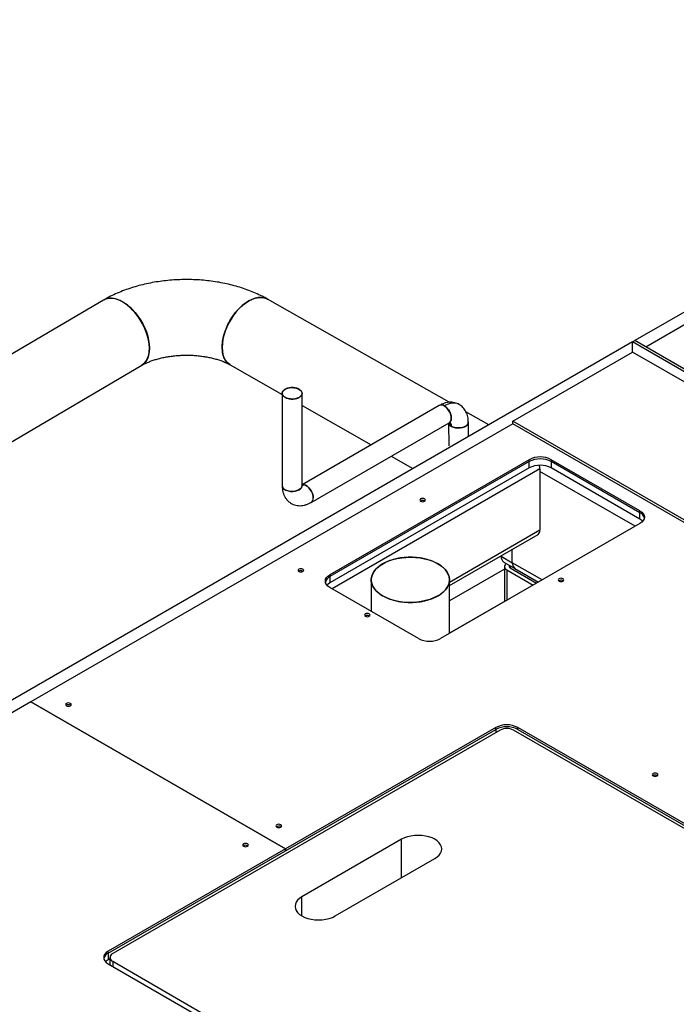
# Model space of a CAD drawing. Header units: millimetres. Extents: x 5 to 589, y 5 to 415.
# Tile 71 of 96: x 471 to 481, y 234 to 250. Entities that reach past the tile are written whole.
import ezdxf

# ---------------------------------------------------------------- set-up
doc = ezdxf.new("R2010")
doc.units = ezdxf.units.MM
doc.layers.add('TRAIT-FORT', color=4, linetype='Continuous', lineweight=25)

msp = doc.modelspace()

# ---------------------------------------------------------------- linework, layer by layer
at = {"layer": 'TRAIT-FORT', "color": 4, "linetype": 'Continuous', "lineweight": 25}
for p, q in [((489.97644, 250.08907), (480.91843, 244.86)), ((487.44835, 248.83358), (480.74179, 244.96196)), ((472.25896, 245.61035), (453.8941, 234.81498)), ((472.27172, 245.61523), (472.26028, 245.61113)), ((472.27235, 245.61568), (472.26034, 245.61114)), ((474.86768, 245.62898), (474.87876, 245.62496)), ((474.86785, 245.62885), (474.87889, 245.62485)), ((477.78061, 243.97682), (474.87832, 245.62533)), ((480.70627, 244.94145), (466.76602, 236.89392)), ((480.70627, 244.94165), (480.74162, 244.96206)), ((483.30312, 243.44252), (480.70627, 244.94165)), ((480.70627, 244.77835), (480.70627, 244.94165)), ((483.31354, 243.47733), (480.74162, 244.96206)), ((478.79708, 243.67619), (480.70627, 244.77835)), ((483.30312, 243.27922), (480.70627, 244.77835)), ((474.28068, 244.5761), (474.25038, 244.6016)), ((474.28097, 244.57594), (474.25085, 244.60128)), ((454.50599, 233.774), (472.86813, 244.56777)), ((472.87009, 244.56912), (472.87885, 244.57675)), ((472.87013, 244.56911), (472.87951, 244.57706)), ((474.28223, 244.57522), (475.11171, 244.10407)), ((475.11171, 244.12062), (475.11171, 242.64473)), ((475.42921, 242.64473), (475.42921, 244.12062)), ((477.62105, 243.92616), (475.42921, 242.66046)), ((475.42921, 243.92373), (476.53205, 243.29731)), ((478.41303, 243.6176), (478.04698, 243.82552)), ((475.57432, 242.37762), (477.77983, 243.65121)), ((477.76829, 243.64455), (477.7711, 243.28097)), ((478.08746, 243.42965), (478.08568, 243.65913)), ((481.56717, 242.07706), (478.79708, 243.67619)), ((478.79708, 243.63537), (478.79708, 243.67619)), ((478.79708, 243.63537), (471.09674, 239.19006)), ((481.56717, 242.03623), (478.79708, 243.63537)), ((479.05611, 243.06034), (475.87413, 241.22342)), ((479.05611, 243.02972), (475.87413, 241.1928)), ((476.85213, 243.1155), (477.20051, 242.91762)), ((479.05611, 243.02972), (479.05611, 243.06034)), ((479.05611, 242.92765), (479.05611, 243.02972)), ((480.82388, 242.24393), (479.40966, 243.06034)), ((479.40966, 243.06034), (479.40966, 243.02972)), ((480.82388, 242.21331), (479.40966, 243.02972)), ((479.40966, 243.02972), (479.40966, 242.92765)), ((479.05611, 242.92765), (475.87413, 241.09073)), ((479.22841, 242.91485), (475.90952, 240.99889)), ((479.22841, 242.91485), (479.22841, 241.935)), ((480.74865, 241.9964), (479.22841, 242.87402)), ((480.82388, 242.11124), (479.40966, 242.92765)), ((477.38645, 242.40262), (477.39099, 242.39956)), ((480.82388, 242.21331), (480.82388, 242.24393)), ((480.82388, 242.11124), (480.82388, 242.21331)), ((480.82388, 242.03983), (477.6419, 240.20291)), ((479.22841, 241.935), (477.78318, 241.10068)), ((477.78318, 241.04994), (479.19734, 241.86632)), ((477.78318, 241.04994), (479.19734, 241.86632)), ((478.78647, 241.41441), (478.78647, 241.62913)), ((478.60969, 241.51646), (478.60969, 241.52708)), ((478.60969, 241.51646), (478.78647, 241.41441)), ((478.66147, 241.3116), (477.78318, 240.80457)), ((478.65112, 241.42489), (478.8279, 241.32284)), ((478.65112, 241.42489), (478.8279, 241.32284)), ((478.66147, 241.35315), (478.66147, 240.7915)), ((478.69808, 241.30213), (479.12204, 241.05738)), ((478.69808, 241.30213), (478.69808, 240.81264)), ((478.75112, 241.36717), (478.75112, 241.33274)), ((478.75112, 241.33274), (479.17507, 241.088)), ((479.26349, 241.13904), (478.78647, 241.41441)), ((478.8279, 241.32284), (479.20489, 241.10521)), ((478.8279, 241.32284), (479.20489, 241.10521)), ((475.44191, 241.28005), (475.44644, 241.277)), ((475.87413, 241.22342), (475.87413, 241.1928)), ((475.87413, 241.1928), (475.87413, 241.09073)), ((476.53318, 241.14087), (476.53318, 240.63886)), ((477.78318, 240.28448), (477.78318, 241.14088)), ((479.59616, 241.12698), (479.60069, 241.12392)), ((477.28834, 240.20291), (475.87413, 241.01932)), ((478.66147, 240.7938), (477.78318, 240.28678)), ((476.50257, 240.5657), (476.5071, 240.56264)), ((471.09674, 239.19006), (466.94265, 236.79195)), ((475.1626, 236.84288), (471.09674, 239.19006)), ((471.09674, 239.19005), (471.09674, 239.19006)), ((471.09674, 239.19006), (475.1626, 236.84288)), ((471.7296, 239.13698), (471.73413, 239.13392)), ((478.52136, 238.78185), (475.1626, 236.84288)), ((478.52136, 238.75123), (478.52136, 238.78185)), ((487.71375, 233.6793), (478.87491, 238.78185)), ((478.87491, 238.75123), (478.87491, 238.78185)), ((472.33412, 235.17942), (478.52131, 238.7512)), ((478.59202, 238.741), (472.40483, 235.16922)), ((475.1626, 236.81226), (478.52136, 238.75123)), ((478.52131, 238.7512), (478.52131, 238.70018)), ((487.64298, 233.63845), (478.80415, 238.741)), ((478.87491, 238.75123), (487.71375, 233.64868)), ((481.09876, 238.01442), (481.1033, 238.01136)), ((475.08835, 237.19801), (475.09289, 237.19496)), ((474.55802, 236.89186), (474.56256, 236.8888)), ((477.0187, 236.99593), (475.42771, 236.07747)), ((477.0187, 236.38362), (477.0187, 236.99593)), ((475.1626, 236.84288), (472.33418, 235.21007)), ((472.33418, 235.17945), (475.1626, 236.81226)), ((475.1626, 236.84288), (475.1626, 236.81226)), ((475.1626, 236.81226), (475.1626, 236.84288)), ((475.1626, 236.81226), (475.1626, 236.81226)), ((475.95804, 235.77132), (477.54903, 236.68978)), ((475.42771, 235.77132), (475.42771, 236.07747)), ((472.33412, 235.17942), (472.33412, 235.07735)), ((472.33418, 235.17945), (472.33418, 235.21007)), ((472.33412, 235.07735), (472.3609, 235.09281)), ((472.33418, 235.00596), (481.17301, 229.90341)), ((472.3609, 235.10799), (472.3609, 234.99054)), ((472.40483, 235.04675), (481.24367, 229.9442)), ((472.40483, 235.04675), (472.40483, 234.96517))]:
    msp.add_line(p, q, dxfattribs=at)
at = {"layer": 'TRAIT-FORT', "color": 4, "linetype": 'Continuous', "lineweight": 25, "flags": 128}
for points in [[(472.56102, 245.58059), (472.50959, 245.60671), (472.45896, 245.62531), (472.40988, 245.63609), (472.36307, 245.63891), (472.31919, 245.63372), (472.2789, 245.6206), (472.25896, 245.61035)], [(472.26303, 245.61273), (472.28182, 245.6223), (472.3224, 245.63559), (472.36652, 245.64092), (472.41353, 245.63821), (472.46275, 245.62751), (472.51346, 245.60897), (472.56491, 245.58286), (472.61637, 245.54955), (472.66708, 245.50955), (472.7163, 245.46343), (472.76331, 245.41185), (472.80743, 245.35559), (472.84801, 245.29545), (472.88447, 245.23231), (472.91626, 245.16709), (472.94293, 245.10075), (472.96409, 245.03425), (472.97942, 244.96856), (472.98872, 244.90464), (472.99183, 244.84342), (472.98872, 244.78579), (472.97942, 244.7326), (472.96409, 244.68462), (472.94293, 244.64254), (472.91626, 244.60699), (472.88447, 244.57849), (472.86626, 244.5667)], [(472.87087, 244.56938), (472.88705, 244.57999), (472.91847, 244.60828), (472.94474, 244.6436), (472.96547, 244.68542), (472.98036, 244.73314), (472.98919, 244.78606), (472.99183, 244.84342), (472.98825, 244.90436), (472.97849, 244.96801), (472.96271, 245.03344), (472.94112, 245.09969), (472.91405, 245.1658), (472.88188, 245.2308), (472.8451, 245.29375), (472.80422, 245.35372), (472.75986, 245.40984), (472.71266, 245.4613), (472.6633, 245.50735), (472.61251, 245.5473), (472.56102, 245.58059)], [(474.28241, 244.57511), (474.26312, 244.58752), (474.23096, 244.61623), (474.2039, 244.65201), (474.18232, 244.69432), (474.16654, 244.74256), (474.15679, 244.79601), (474.15321, 244.8539), (474.15586, 244.91539), (474.1647, 244.97957), (474.17959, 245.04551), (474.20033, 245.11225), (474.2266, 245.17882), (474.25803, 245.24425), (474.29416, 245.30758), (474.33445, 245.36788), (474.37833, 245.42429), (474.42515, 245.47597), (474.47423, 245.52217), (474.52486, 245.56222), (474.57629, 245.59554)], [(474.5767, 245.59531), (474.52526, 245.56199), (474.47463, 245.52194), (474.42553, 245.47575), (474.37869, 245.42408), (474.33479, 245.36769), (474.29446, 245.3074), (474.2583, 245.2441), (474.22683, 245.17869), (474.20052, 245.11215), (474.17974, 245.04543), (474.1648, 244.97951), (474.15591, 244.91536), (474.15321, 244.8539), (474.15674, 244.79604), (474.16644, 244.74261), (474.18217, 244.69441), (474.20371, 244.65212), (474.23073, 244.61636), (474.26285, 244.58767), (474.28194, 244.57538)], [(474.57629, 245.59554), (474.62778, 245.62163), (474.67857, 245.64013), (474.72792, 245.65075), (474.77513, 245.65335), (474.81948, 245.64788), (474.86035, 245.63443), (474.87784, 245.6256)], [(474.87832, 245.62533), (474.86066, 245.63426), (474.81982, 245.64769), (474.77549, 245.65315), (474.72831, 245.65054), (474.67896, 245.6399), (474.62818, 245.6214), (474.5767, 245.59531)], [(475.38271, 244.05582), (475.35258, 244.0422), (475.31768, 244.03313), (475.28004, 244.02915), (475.24184, 244.03048), (475.2053, 244.03705), (475.17255, 244.04848), (475.14549, 244.06411), (475.12569, 244.08301), (475.11431, 244.10411), (475.112, 244.12616), (475.11889, 244.14789), (475.1346, 244.16804), (475.1582, 244.18543), (475.18833, 244.19905), (475.22323, 244.20812), (475.26087, 244.2121), (475.29907, 244.21077), (475.33561, 244.2042), (475.36836, 244.19277), (475.39542, 244.17714), (475.41522, 244.15824), (475.42661, 244.13714), (475.42892, 244.11509), (475.42202, 244.09336), (475.40631, 244.07321), (475.38271, 244.05582)], [(477.93736, 243.94257), (477.92067, 243.95081), (477.88195, 243.962), (477.83958, 243.96436), (477.79442, 243.95784), (477.74738, 243.94258), (477.69943, 243.91889)], [(477.81271, 243.72389), (477.80945, 243.7568), (477.79985, 243.79155), (477.78448, 243.82615), (477.76422, 243.85856), (477.74025, 243.88691), (477.71397, 243.90956), (477.68691, 243.92518), (477.66063, 243.93286), (477.63666, 243.93217), (477.62105, 243.92616)], [(478.03919, 243.59427), (478.00906, 243.58061), (477.97416, 243.57144), (477.93652, 243.5673), (477.89832, 243.56842), (477.86178, 243.57474), (477.82903, 243.5859), (477.80197, 243.60124), (477.78217, 243.61987), (477.77079, 243.64072), (477.76954, 243.64527)], [(477.8147, 243.59309), (477.84483, 243.57975), (477.87973, 243.57095), (477.91737, 243.5672), (477.95557, 243.56872), (477.9921, 243.57543), (478.02485, 243.58693), (478.05191, 243.60255), (478.07171, 243.62139), (478.08309, 243.64235), (478.08568, 243.65948)], [(475.11171, 242.64473), (475.11431, 242.62821), (475.12569, 242.60712), (475.14549, 242.58821), (475.17255, 242.57259), (475.2053, 242.56116), (475.24184, 242.55458), (475.28004, 242.55325), (475.31768, 242.55723), (475.35258, 242.5663), (475.38271, 242.57992)], [(475.4292, 242.64565), (475.42661, 242.62821), (475.41522, 242.60712), (475.39542, 242.58821), (475.36836, 242.57259), (475.33561, 242.56116), (475.29907, 242.55458), (475.26087, 242.55325), (475.22323, 242.55723), (475.18833, 242.5663), (475.1582, 242.57992)], [(475.42761, 242.65769), (475.43116, 242.65858), (475.45512, 242.65928), (475.4814, 242.65159), (475.50846, 242.63597), (475.53474, 242.61332), (475.55871, 242.58497), (475.57897, 242.55256), (475.59434, 242.51797), (475.60394, 242.48321), (475.6072, 242.4503)], [(475.6072, 242.4503), (475.60394, 242.48321), (475.59434, 242.51797), (475.57897, 242.55256), (475.55871, 242.58497), (475.53474, 242.61332), (475.50846, 242.63597), (475.4814, 242.65159), (475.45512, 242.65928), (475.43116, 242.65858), (475.42761, 242.65769)], [(477.32281, 242.3965), (477.33741, 242.39087), (477.35463, 242.38889), (477.37185, 242.39087), (477.38645, 242.3965), (477.39621, 242.40493), (477.39963, 242.41487), (477.39621, 242.42481), (477.38645, 242.43324), (477.37185, 242.43887), (477.35463, 242.44085), (477.33741, 242.43887), (477.32281, 242.43324), (477.31306, 242.42481), (477.30963, 242.41487), (477.31306, 242.40493), (477.32281, 242.3965)], [(480.82388, 242.24393), (480.85497, 242.22206), (480.87807, 242.19711), (480.8923, 242.17004), (480.8971, 242.14188), (480.8923, 242.11373), (480.87807, 242.08665), (480.85497, 242.0617), (480.82388, 242.03983)], [(480.86912, 242.07554), (480.85497, 242.08937), (480.82388, 242.11124)], [(476.71624, 240.88575), (476.66707, 240.91771), (476.6248, 240.95281), (476.59001, 240.99055), (476.5632, 241.0304), (476.54474, 241.0718), (476.5349, 241.11417), (476.5338, 241.15691), (476.54147, 241.19943), (476.55779, 241.24113), (476.58254, 241.28142), (476.61538, 241.31973), (476.65583, 241.35554), (476.70334, 241.38833), (476.75723, 241.41765), (476.81675, 241.44308), (476.88106, 241.46427), (476.94926, 241.48093), (477.02039, 241.4928), (477.09346, 241.49974), (477.16744, 241.50164), (477.24129, 241.49848), (477.31397, 241.49029), (477.38446, 241.4772), (477.45178, 241.45939), (477.51498, 241.43711), (477.57316, 241.41067), (477.62553, 241.38044), (477.67133, 241.34685), (477.70993, 241.31037), (477.74078, 241.27151), (477.76345, 241.23081), (477.77763, 241.18885), (477.78311, 241.14622), (477.77982, 241.10352), (477.7678, 241.06133), (477.74723, 241.02027), (477.71838, 240.9809), (477.68168, 240.94377), (477.63762, 240.90941), (477.58683, 240.8783), (477.53003, 240.85087), (477.468, 240.82752), (477.40163, 240.80857), (477.33184, 240.79428), (477.25961, 240.78485), (477.18596, 240.78043), (477.11191, 240.78106), (477.03852, 240.78674), (476.96681, 240.7974), (476.89778, 240.81288), (476.83241, 240.83296), (476.77161, 240.85736), (476.71624, 240.88575)], [(475.37827, 241.27394), (475.39287, 241.26831), (475.41009, 241.26633), (475.42731, 241.26831), (475.44191, 241.27394), (475.45166, 241.28236), (475.45509, 241.29231), (475.45166, 241.30225), (475.44191, 241.31068), (475.42731, 241.31631), (475.41009, 241.31828), (475.39287, 241.31631), (475.37827, 241.31068), (475.36851, 241.30225), (475.36509, 241.29231), (475.36851, 241.28236), (475.37827, 241.27394)], [(478.74601, 241.37011), (478.7449, 241.36919), (478.74028, 241.3642), (478.73743, 241.35879), (478.73647, 241.35315), (478.73743, 241.34752), (478.74028, 241.34211), (478.7449, 241.33712), (478.75112, 241.33274)], [(475.87413, 241.01932), (475.84304, 241.04119), (475.81994, 241.06614), (475.80571, 241.09322), (475.80091, 241.12137), (475.80571, 241.14953), (475.81994, 241.1766), (475.84304, 241.20155), (475.87413, 241.22342)], [(479.53252, 241.12086), (479.54712, 241.11523), (479.56434, 241.11325), (479.58156, 241.11523), (479.59616, 241.12086), (479.60591, 241.12929), (479.60934, 241.13923), (479.60591, 241.14917), (479.59616, 241.1576), (479.58156, 241.16323), (479.56434, 241.16521), (479.54712, 241.16323), (479.53252, 241.1576), (479.52277, 241.14917), (479.51934, 241.13923), (479.52277, 241.12929), (479.53252, 241.12086)], [(475.87413, 241.09073), (475.84304, 241.06886), (475.82889, 241.05503)], [(476.43893, 240.55958), (476.45353, 240.55395), (476.47075, 240.55197), (476.48797, 240.55395), (476.50257, 240.55958), (476.51232, 240.56801), (476.51575, 240.57795), (476.51232, 240.58789), (476.50257, 240.59632), (476.48797, 240.60195), (476.47075, 240.60393), (476.45353, 240.60195), (476.43893, 240.59632), (476.42917, 240.58789), (476.42575, 240.57795), (476.42917, 240.56801), (476.43893, 240.55958)], [(471.66596, 239.13087), (471.68056, 239.12523), (471.69778, 239.12326), (471.715, 239.12523), (471.7296, 239.13087), (471.73935, 239.13929), (471.74278, 239.14923), (471.73935, 239.15918), (471.7296, 239.1676), (471.715, 239.17324), (471.69778, 239.17521), (471.68056, 239.17324), (471.66596, 239.1676), (471.6562, 239.15918), (471.65278, 239.14923), (471.6562, 239.13929), (471.66596, 239.13087)], [(481.03512, 238.0083), (481.04972, 238.00267), (481.06694, 238.0007), (481.08416, 238.00267), (481.09876, 238.0083), (481.10852, 238.01673), (481.11194, 238.02667), (481.10852, 238.03661), (481.09876, 238.04504), (481.08416, 238.05067), (481.06694, 238.05265), (481.04972, 238.05067), (481.03512, 238.04504), (481.02537, 238.03661), (481.02194, 238.02667), (481.02537, 238.01673), (481.03512, 238.0083)], [(475.02471, 237.1919), (475.03931, 237.18627), (475.05653, 237.18429), (475.07376, 237.18627), (475.08835, 237.1919), (475.09811, 237.20032), (475.10153, 237.21027), (475.09811, 237.22021), (475.08835, 237.22863), (475.07376, 237.23427), (475.05653, 237.23624), (475.03931, 237.23427), (475.02471, 237.22863), (475.01496, 237.22021), (475.01153, 237.21027), (475.01496, 237.20032), (475.02471, 237.1919)], [(477.54903, 236.68978), (477.58725, 236.71561), (477.618, 236.74457), (477.64052, 236.77596), (477.65425, 236.80899), (477.65887, 236.84285), (477.65425, 236.87672), (477.64052, 236.90975), (477.618, 236.94113), (477.58725, 236.9701), (477.54903, 236.99593), (477.50429, 237.01799), (477.45412, 237.03574), (477.39975, 237.04874), (477.34253, 237.05667), (477.28387, 237.05934), (477.22521, 237.05667), (477.16799, 237.04874), (477.11362, 237.03574), (477.06345, 237.01799), (477.0187, 236.99593)], [(474.49438, 236.88574), (474.50898, 236.88011), (474.5262, 236.87813), (474.54343, 236.88011), (474.55802, 236.88574), (474.56778, 236.89417), (474.5712, 236.90411), (474.56778, 236.91405), (474.55802, 236.92248), (474.54343, 236.92811), (474.5262, 236.93009), (474.50898, 236.92811), (474.49438, 236.92248), (474.48463, 236.91405), (474.4812, 236.90411), (474.48463, 236.89417), (474.49438, 236.88574)], [(475.42771, 236.07747), (475.3895, 236.05164), (475.35875, 236.02267), (475.33623, 235.99129), (475.3225, 235.95826), (475.31788, 235.92439), (475.3225, 235.89053), (475.33623, 235.8575), (475.35875, 235.82611), (475.3895, 235.79715), (475.42771, 235.77132), (475.47246, 235.74925), (475.52263, 235.73151), (475.577, 235.71851), (475.63422, 235.71058), (475.69288, 235.70791), (475.75154, 235.71058), (475.80876, 235.71851), (475.86313, 235.73151), (475.9133, 235.74925), (475.95804, 235.77132)], [(472.33418, 235.21007), (472.30308, 235.1882), (472.27998, 235.16325), (472.26576, 235.13617), (472.26095, 235.10802), (472.26576, 235.07986), (472.27998, 235.05279), (472.30308, 235.02783), (472.33418, 235.00596)], [(472.28892, 235.04169), (472.30303, 235.05548), (472.33412, 235.07735)]]:
    msp.add_lwpolyline(points, dxfattribs=at)
at = {"layer": 'TRAIT-FORT', "color": 4, "linetype": 'Continuous', "lineweight": 25}
for centre, radius, start, end in [((477.6542, 243.85739), 0.07635, 53.665972, 115.697472), ((477.85074, 243.66992), 0.08487, 196.886208, 244.865598), ((477.73626, 243.7147), 0.077, 304.458822, 6.854328), ((477.7294, 243.59937), 0.08553, 355.787113, 45.163162), ((478.01225, 243.66156), 0.07248, 291.817804, 8.316288), ((479.23289, 242.71916), 0.38426, 62.609672, 117.390328), ((479.23289, 242.68854), 0.38426, 62.609672, 117.390328), ((479.23289, 242.58648), 0.38426, 62.609672, 117.390328), ((479.03747, 242.91139), 0.19097, 1.037368, 17.782093), ((475.18845, 242.65071), 0.07697, 184.442257, 246.863458), ((475.35246, 242.65071), 0.07698, 293.138126, 355.541733), ((475.53086, 242.44109), 0.07689, 304.157362, 6.884291), ((475.53075, 242.44111), 0.077, 304.458822, 6.854328), ((477.35488, 242.34497), 0.06573, 61.295162, 123.843223), ((480.76763, 242.09365), 0.13222, 14.418009, 64.824608), ((479.15706, 241.92591), 0.07193, 304.056351, 7.25583), ((478.7077, 241.50564), 0.0986, 173.701153, 234.986667), ((475.41034, 241.2224), 0.06573, 61.295162, 123.843223), ((478.71659, 241.35266), 0.05381, 116.339389, 249.880166), ((478.88447, 241.40359), 0.0986, 173.701153, 234.986667), ((475.93038, 241.07314), 0.13222, 115.17539, 165.582014), ((479.56459, 241.06933), 0.06573, 61.295162, 123.843223), ((476.471, 240.50805), 0.06573, 61.295162, 123.843219), ((477.46512, 240.54409), 0.38426, 242.609672, 297.390328), ((471.69803, 239.07933), 0.06573, 61.295162, 123.843223), ((478.69814, 238.44067), 0.38426, 62.609672, 117.390328), ((478.69814, 238.41005), 0.38426, 62.609672, 117.390328), ((478.69808, 238.53629), 0.23055, 62.609672, 117.390328), ((481.06719, 237.95677), 0.06573, 61.295162, 123.84322), ((475.05679, 237.14036), 0.06573, 61.295163, 123.843219), ((474.52646, 236.83421), 0.06573, 61.295163, 123.843216), ((472.39042, 235.0597), 0.1323, 115.183875, 165.493736), ((472.39042, 235.05978), 0.13222, 115.175392, 165.581993), ((472.42807, 235.10799), 0.06549, 110.783421, 249.216579)]:
    msp.add_arc(centre, radius, start, end, dxfattribs=at)
for points, knots in [([(474.87788, 245.62558), (474.8587, 245.63619), (474.80572, 245.66552), (474.71523, 245.7094), (474.60554, 245.75578), (474.49201, 245.79688), (474.37524, 245.83278), (474.25574, 245.86342), (474.134, 245.88881), (474.01047, 245.90896), (473.88557, 245.92389), (473.7597, 245.93362), (473.63327, 245.93816), (473.50665, 245.93753), (473.38024, 245.93172), (473.25444, 245.92073), (473.12962, 245.90456), (473.00616, 245.88318), (472.88443, 245.85658), (472.76482, 245.82471), (472.64773, 245.78751), (472.53353, 245.74498), (472.42287, 245.69685), (472.34212, 245.65702), (472.29888, 245.63273), (472.28996, 245.62772)], [0, 0, 0, 0, 0.02616214, 0.07227032, 0.11836969, 0.16444569, 0.2104208, 0.25625442, 0.3019342, 0.34746798, 0.39287707, 0.43819146, 0.48344651, 0.52868083, 0.57393497, 0.61923765, 0.66462992, 0.71015335, 0.75584789, 0.80174994, 0.84788921, 0.89428391, 0.94093364, 0.98781, 1, 1, 1, 1]), ([(472.32889, 245.63685), (472.32863, 245.63683), (472.32002, 245.6359), (472.31275, 245.63204), (472.3057, 245.62829)], [0, 0, 0, 0, 0.03088488, 1, 1, 1, 1]), ([(472.99183, 244.84342), (472.99021, 244.87414), (472.98688, 244.93742), (472.96658, 245.02435), (472.94286, 245.09677), (472.91304, 245.17142), (472.86618, 245.26382), (472.80864, 245.35008), (472.75817, 245.41277), (472.70664, 245.46926), (472.64073, 245.52895), (472.561, 245.58332), (472.48138, 245.62097), (472.4159, 245.63699), (472.3649, 245.64014), (472.34077, 245.63706), (472.32884, 245.63553)], [0, 0, 0, 0, 0.08518796, 0.17547865, 0.222556, 0.26964382, 0.365684, 0.46172419, 0.5088013, 0.55588936, 0.64618005, 0.73136801, 0.81655597, 0.90684666, 0.95392401, 1, 1, 1, 1]), ([(472.99181, 244.84786), (472.9902, 244.87884), (472.98688, 244.94266), (472.96659, 245.03007), (472.94287, 245.10278), (472.91306, 245.17765), (472.8662, 245.27015), (472.80869, 245.35635), (472.7582, 245.41872), (472.70707, 245.47501), (472.66643, 245.50935), (472.63984, 245.53183)], [0, 0, 0, 0, 0.13207028, 0.27205151, 0.34503739, 0.41803951, 0.56693442, 0.71582933, 0.78881484, 0.86181733, 1, 1, 1, 1]), ([(474.15321, 244.8539), (474.15436, 244.8849), (474.15671, 244.94874), (474.17582, 245.03636), (474.19862, 245.10931), (474.22752, 245.18449), (474.27336, 245.27749), (474.33005, 245.36423), (474.37999, 245.42723), (474.4311, 245.48396), (474.49667, 245.54385), (474.57626, 245.59829), (474.65602, 245.63587), (474.72184, 245.6517), (474.77325, 245.6546), (474.79764, 245.65136), (474.80971, 245.64976)], [0, 0, 0, 0, 0.08518959, 0.175482, 0.22256024, 0.26964896, 0.36569098, 0.461733, 0.50881101, 0.55589997, 0.64619238, 0.73138197, 0.81657155, 0.90686396, 0.95394221, 1, 1, 1, 1]), ([(474.15321, 244.8539), (474.15438, 244.88488), (474.15679, 244.9487), (474.17596, 245.03628), (474.19881, 245.1092), (474.22776, 245.18436), (474.27365, 245.27732), (474.33038, 245.36404), (474.38036, 245.42702), (474.43148, 245.48374), (474.49707, 245.54362), (474.57667, 245.59806), (474.65642, 245.63565), (474.72223, 245.65148), (474.77361, 245.6544), (474.798, 245.65117), (474.81006, 245.64957)], [0, 0, 0, 0, 0.08518797, 0.17547868, 0.22255603, 0.26964386, 0.36568406, 0.46172426, 0.50880138, 0.55588944, 0.64618014, 0.73136812, 0.81655609, 0.90684679, 0.95392415, 1, 1, 1, 1]), ([(472.89489, 244.5907), (472.90517, 244.59859), (472.92485, 244.61368), (472.94625, 244.64665), (472.96928, 244.69264), (472.98829, 244.75788), (472.99066, 244.81845), (472.99181, 244.84786)], [0, 0, 0, 0, 0.16053308, 0.30709559, 0.4536922, 0.73478912, 1, 1, 1, 1]), ([(472.899, 244.59356), (472.90784, 244.6002), (472.92604, 244.61386), (472.94627, 244.64479), (472.96933, 244.68995), (472.98831, 244.75432), (472.99068, 244.8143), (472.99183, 244.84342)], [0, 0, 0, 0, 0.14152045, 0.29140238, 0.44131917, 0.7287825, 1, 1, 1, 1]), ([(474.24283, 244.60796), (474.23656, 244.61274), (474.22081, 244.62475), (474.20221, 244.65342), (474.17817, 244.69894), (474.15811, 244.76403), (474.15481, 244.82453), (474.15321, 244.8539)], [0, 0, 0, 0, 0.10349368, 0.2600147, 0.41657213, 0.71676879, 1, 1, 1, 1]), ([(474.24351, 244.60745), (474.23708, 244.61235), (474.22116, 244.62447), (474.20239, 244.6533), (474.17831, 244.69887), (474.15818, 244.76399), (474.15484, 244.82452), (474.15321, 244.8539)], [0, 0, 0, 0, 0.10572008, 0.2618524, 0.41802103, 0.71747217, 1, 1, 1, 1]), ([(472.88026, 244.57448), (472.88334, 244.57621), (472.9005, 244.58581), (472.93629, 244.60337), (472.98987, 244.62644), (473.0497, 244.64835), (473.11499, 244.66857), (473.18523, 244.68657), (473.25971, 244.70193), (473.33767, 244.71428), (473.41828, 244.72333), (473.5007, 244.72887), (473.58402, 244.73078), (473.66734, 244.729), (473.74972, 244.72357), (473.83025, 244.71461), (473.90804, 244.70231), (473.98223, 244.68696), (474.05203, 244.66894), (474.11669, 244.64869), (474.17558, 244.62677), (474.22696, 244.60428), (474.26139, 244.58687), (474.27836, 244.57738), (474.28238, 244.57513)], [0, 0, 0, 0, 0.0101531, 0.05647827, 0.10332121, 0.15083855, 0.19900876, 0.24778041, 0.29708162, 0.34682757, 0.39692566, 0.44727897, 0.4977885, 0.54835451, 0.59885555, 0.64918161, 0.69923618, 0.74892638, 0.79816537, 0.84687624, 0.8949977, 0.94249219, 0.98638595, 1, 1, 1, 1]), ([(475.38271, 244.18543), (475.36709, 244.19271), (475.34306, 244.20392), (475.30292, 244.21093), (475.27048, 244.21294), (475.23791, 244.21097), (475.19822, 244.20371), (475.15549, 244.18699), (475.12653, 244.16233), (475.11395, 244.13941), (475.11055, 244.12061), (475.11402, 244.10188), (475.12617, 244.07871), (475.14558, 244.06484), (475.1582, 244.05582)], [0, 0, 0, 0, 0.11972842, 0.18418033, 0.25, 0.31581967, 0.38027158, 0.5, 0.61972842, 0.68418033, 0.75, 0.81581967, 0.88027158, 1, 1, 1, 1]), ([(475.1582, 244.05582), (475.17382, 244.04854), (475.19785, 244.03733), (475.23799, 244.03032), (475.27044, 244.02831), (475.303, 244.03028), (475.34269, 244.03754), (475.38542, 244.05426), (475.41438, 244.07892), (475.42696, 244.10184), (475.43036, 244.12064), (475.42689, 244.13937), (475.41474, 244.16254), (475.39533, 244.17641), (475.38271, 244.18543)], [0, 0, 0, 0, 0.11972842, 0.18418033, 0.25, 0.31581967, 0.38027158, 0.5, 0.61972842, 0.68418033, 0.75, 0.81581967, 0.88027158, 1, 1, 1, 1]), ([(477.92756, 243.94673), (477.92097, 243.95036), (477.90109, 243.96129), (477.86451, 243.97182), (477.81955, 243.97857), (477.77346, 243.97782), (477.72676, 243.9702), (477.67962, 243.95547), (477.64447, 243.93938), (477.62511, 243.92845), (477.62106, 243.92616)], [0, 0, 0, 0, 0.0706653, 0.21325998, 0.35522417, 0.49881167, 0.64614104, 0.7989274, 0.95795888, 1, 1, 1, 1]), ([(477.69943, 243.91889), (477.71005, 243.91185), (477.73411, 243.89591), (477.76338, 243.86177), (477.78546, 243.82586), (477.80017, 243.7932), (477.81017, 243.75842), (477.81386, 243.72442), (477.8107, 243.69423), (477.80098, 243.67084), (477.78965, 243.6565), (477.78071, 243.65243), (477.77812, 243.65124)], [0, 0, 0, 0, 0.11912307, 0.26980316, 0.35798201, 0.45362541, 0.55498381, 0.65946165, 0.7639395, 0.86529789, 0.96094129, 1, 1, 1, 1]), ([(478.08568, 243.65942), (478.08368, 243.68868), (478.07957, 243.74866), (478.04901, 243.8293), (478.00222, 243.89806), (477.95873, 243.9279), (477.93728, 243.94261)], [0, 0, 0, 0, 0.24146093, 0.49483514, 0.75089043, 1, 1, 1, 1]), ([(475.11171, 242.64473), (475.11194, 242.63375), (475.1126, 242.6034), (475.11949, 242.55761), (475.13377, 242.50903), (475.15335, 242.46661), (475.17828, 242.42891), (475.20907, 242.39537), (475.24543, 242.36722), (475.28657, 242.3457), (475.33002, 242.33178), (475.37493, 242.32522), (475.42079, 242.32575), (475.46737, 242.33324), (475.51444, 242.34778), (475.55003, 242.36394), (475.56983, 242.37509), (475.57432, 242.37762)], [0, 0, 0, 0, 0.047925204, 0.132454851, 0.205594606, 0.275905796, 0.343907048, 0.410332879, 0.481820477, 0.55136491, 0.619757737, 0.687862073, 0.756780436, 0.827552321, 0.901022, 0.977574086, 1, 1, 1, 1]), ([(475.43202, 242.6213), (475.43188, 242.62161), (475.43158, 242.62225), (475.42956, 242.63137), (475.42931, 242.64087), (475.42921, 242.64473)], [0, 0, 0, 0, 0.3549455, 0.73821725, 1, 1, 1, 1]), ([(477.60012, 241.396), (477.57174, 241.41074), (477.51328, 241.44109), (477.42484, 241.4686), (477.34764, 241.48537), (477.26528, 241.49783), (477.15818, 241.50426), (477.05107, 241.49784), (476.96874, 241.48536), (476.89143, 241.46866), (476.8038, 241.44068), (476.71377, 241.39743), (476.63885, 241.34546), (476.59039, 241.29487), (476.56145, 241.25024), (476.53984, 241.20271), (476.52871, 241.14087), (476.53985, 241.07905), (476.56144, 241.0315), (476.59048, 240.98694), (476.63813, 240.93588), (476.69071, 240.90213), (476.71624, 240.88575)], [0, 0, 0, 0, 0.05823878, 0.11996604, 0.15215061, 0.18434209, 0.25, 0.31565791, 0.34784232, 0.38003396, 0.44176122, 0.5, 0.55823878, 0.61996604, 0.65215061, 0.68434209, 0.75, 0.81565791, 0.84784232, 0.88003396, 0.94176122, 1, 1, 1, 1]), ([(476.71624, 240.88575), (476.74462, 240.87101), (476.80308, 240.84066), (476.89152, 240.81315), (476.96872, 240.79638), (477.05108, 240.78392), (477.15818, 240.77749), (477.26529, 240.78391), (477.34762, 240.79639), (477.42494, 240.81309), (477.51256, 240.84107), (477.60259, 240.88432), (477.67751, 240.93629), (477.72597, 240.98688), (477.75491, 241.03151), (477.77652, 241.07904), (477.78765, 241.14088), (477.77651, 241.2027), (477.75493, 241.25025), (477.72588, 241.29481), (477.67823, 241.34587), (477.62565, 241.37962), (477.60012, 241.396)], [0, 0, 0, 0, 0.05823878, 0.11996604, 0.15215061, 0.18434209, 0.25, 0.31565791, 0.34784232, 0.38003396, 0.44176122, 0.5, 0.55823878, 0.61996604, 0.65215061, 0.68434209, 0.75, 0.81565791, 0.84784232, 0.88003396, 0.94176122, 1, 1, 1, 1])]:
    msp.add_open_spline(points, degree=3, knots=knots, dxfattribs=at)

doc.saveas('drawing.dxf')
